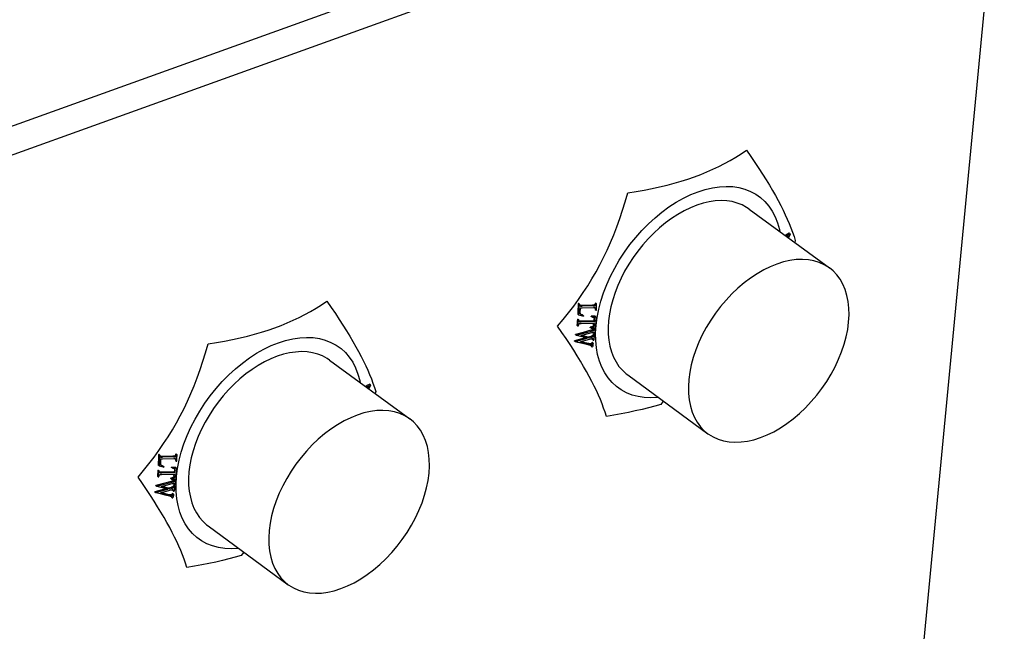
# Model space of a CAD drawing. Extents: x 0 to 420, y 0 to 297.
# Tile 35 of 48: x 368 to 391, y 135 to 150. Entities that reach past the tile are written whole.
import ezdxf

# ---------------------------------------------------------------- set-up
doc = ezdxf.new("R2010")
doc.units = 0
doc.header["$LTSCALE"] = 23.1
doc.layers.get('0').update_dxf_attribs({"linetype": 'CONTINUOUS'})
doc.layers.add('AXES', color=7, linetype='CONTINUOUS')

msp = doc.modelspace()

# ---------------------------------------------------------------- linework, layer by layer
at = {"color": 7, "linetype": 'CONTINUOUS'}
for p, q in [((318.238, 129.5), (390.531, 155.525)), ((318.483, 128.915), (390.776, 154.94)), ((387.807, 123.682), (390.776, 154.94)), ((384.125, 145.857), (384.283, 145.865)), ((383.287, 145.59), (383.457, 145.672)), ((382.623, 145.132), (382.784, 145.264)), ((385.682, 144.704), (385.716, 144.722)), ((385.739, 144.714), (385.698, 144.692)), ((385.757, 144.772), (385.715, 144.749)), ((385.716, 144.722), (385.758, 144.745)), ((385.72, 144.676), (385.739, 144.714)), ((385.779, 144.747), (385.736, 144.664)), ((385.779, 144.756), (385.757, 144.772)), ((385.758, 144.745), (385.779, 144.756)), ((385.779, 144.747), (385.779, 144.756)), ((385.897, 144.602), (385.884, 144.556)), ((380.828, 143.132), (380.839, 143.132)), ((380.849, 143.116), (380.828, 143.132)), ((380.86, 143.116), (380.839, 143.132)), ((380.86, 143.116), (380.849, 143.116)), ((380.872, 143.078), (380.876, 143.074)), ((380.872, 143.077), (380.876, 143.074)), ((380.876, 143.01), (380.875, 143.008)), ((381.165, 143.092), (380.9, 143.086)), ((380.921, 143.07), (380.9, 143.086)), ((381.186, 143.076), (380.921, 143.07)), ((381.165, 143.092), (381.186, 143.076)), ((381.213, 143.1), (381.235, 143.084)), ((381.219, 143.028), (381.241, 143.012)), ((381.223, 143.017), (381.224, 143.011)), ((381.224, 142.992), (381.246, 142.976)), ((381.227, 143.141), (381.238, 143.141)), ((381.248, 143.125), (381.227, 143.141)), ((381.227, 143.131), (381.227, 143.128)), ((381.248, 143.113), (381.227, 143.128)), ((381.26, 143.125), (381.238, 143.141)), ((381.246, 142.976), (381.257, 142.976)), ((381.26, 143.125), (381.248, 143.125)), ((381.257, 142.976), (381.258, 143.001)), ((380.812, 142.762), (380.808, 142.717)), ((380.812, 142.762), (380.823, 142.762)), ((380.812, 142.762), (380.833, 142.746)), ((380.84, 142.864), (380.819, 142.879)), ((380.823, 142.762), (380.844, 142.746)), ((380.83, 142.701), (380.833, 142.746)), ((380.844, 142.746), (380.833, 142.746)), ((380.84, 142.864), (380.933, 142.842)), ((380.844, 142.735), (380.844, 142.746)), ((380.897, 142.871), (380.899, 142.87)), ((380.897, 142.871), (380.899, 142.87)), ((380.899, 142.87), (380.906, 142.865)), ((380.953, 142.846), (380.932, 142.862)), ((380.933, 142.842), (380.951, 142.838)), ((381.131, 142.824), (381.132, 142.833)), ((381.153, 142.808), (381.131, 142.824)), ((381.228, 142.831), (381.132, 142.833)), ((381.132, 142.833), (381.153, 142.817)), ((381.153, 142.817), (381.25, 142.815)), ((381.153, 142.817), (381.153, 142.808)), ((381.192, 142.801), (381.194, 142.798)), ((381.194, 142.798), (381.196, 142.794)), ((381.217, 142.778), (381.196, 142.794)), ((381.196, 142.794), (381.197, 142.789)), ((381.197, 142.789), (381.198, 142.784)), ((381.198, 142.762), (381.22, 142.746)), ((381.228, 142.831), (381.25, 142.815)), ((381.247, 142.621), (381.271, 142.806)), ((380.805, 142.672), (380.801, 142.628)), ((380.801, 142.628), (380.822, 142.612)), ((380.808, 142.717), (380.805, 142.672)), ((380.822, 142.612), (380.826, 142.656)), ((380.822, 142.612), (380.834, 142.612)), ((380.826, 142.656), (380.83, 142.701)), ((380.834, 142.612), (380.835, 142.623)), ((380.854, 142.709), (380.857, 142.707)), ((380.857, 142.707), (380.854, 142.709)), ((381.195, 142.724), (380.88, 142.718)), ((380.901, 142.702), (380.88, 142.718)), ((381.213, 142.663), (380.898, 142.658)), ((380.901, 142.702), (381.217, 142.708)), ((381.121, 142.504), (380.946, 142.455)), ((381.111, 142.576), (381.133, 142.561)), ((381.111, 142.568), (381.111, 142.576)), ((381.132, 142.552), (381.111, 142.568)), ((381.137, 142.508), (381.121, 142.504)), ((381.121, 142.504), (381.142, 142.488)), ((381.133, 142.561), (381.132, 142.552)), ((381.132, 142.552), (381.229, 142.557)), ((381.133, 142.561), (381.14, 142.562)), ((381.147, 142.511), (381.137, 142.508)), ((381.156, 142.513), (381.147, 142.511)), ((381.17, 142.568), (381.149, 142.584)), ((381.168, 142.517), (381.189, 142.502)), ((381.168, 142.495), (381.177, 142.498)), ((381.198, 142.588), (381.176, 142.604)), ((381.186, 142.53), (381.208, 142.514)), ((381.188, 142.635), (381.19, 142.663)), ((381.209, 142.619), (381.188, 142.635)), ((381.194, 142.551), (381.205, 142.552)), ((381.216, 142.536), (381.194, 142.551)), ((381.194, 142.551), (381.194, 142.547)), ((381.195, 142.724), (381.217, 142.708)), ((381.227, 142.536), (381.205, 142.552)), ((381.211, 142.634), (381.209, 142.619)), ((381.213, 142.663), (381.211, 142.634)), ((381.227, 142.536), (381.216, 142.536)), ((381.223, 142.498), (381.218, 142.46)), ((381.227, 142.536), (381.223, 142.498)), ((381.237, 142.44), (381.247, 142.621)), ((374.33, 142.331), (374.489, 142.34)), ((381, 142.329), (380.746, 142.261)), ((380.766, 142.398), (380.767, 142.406)), ((380.787, 142.382), (380.766, 142.398)), ((380.946, 142.455), (380.767, 142.406)), ((380.788, 142.39), (380.767, 142.406)), ((380.767, 142.245), (381.041, 142.319)), ((380.788, 142.39), (380.787, 142.382)), ((380.916, 142.35), (380.787, 142.382)), ((380.788, 142.39), (380.909, 142.423)), ((380.972, 142.398), (380.891, 142.376)), ((380.891, 142.376), (381.081, 142.33)), ((380.909, 142.423), (381.142, 142.488)), ((381.06, 142.345), (380.912, 142.382)), ((381.041, 142.319), (380.916, 142.35)), ((381.138, 142.442), (380.972, 142.398)), ((381.124, 142.363), (381.06, 142.345)), ((381.081, 142.33), (381.06, 142.345)), ((381.081, 142.33), (381.146, 142.347)), ((381.124, 142.363), (381.146, 142.347)), ((381.142, 142.488), (381.158, 142.492)), ((381.152, 142.374), (381.174, 142.358)), ((381.158, 142.492), (381.168, 142.495)), ((381.159, 142.288), (381.16, 142.296)), ((381.18, 142.273), (381.159, 142.288)), ((381.161, 142.3), (381.16, 142.296)), ((381.16, 142.296), (381.182, 142.281)), ((381.163, 142.381), (381.185, 142.365)), ((381.173, 142.392), (381.194, 142.377)), ((381.175, 142.3), (381.177, 142.299)), ((381.176, 142.406), (381.188, 142.406)), ((381.198, 142.39), (381.176, 142.406)), ((381.177, 142.299), (381.176, 142.3)), ((381.179, 142.296), (381.177, 142.299)), ((381.182, 142.281), (381.18, 142.273)), ((381.18, 142.273), (381.192, 142.273)), ((381.182, 142.447), (381.181, 142.443)), ((381.181, 142.443), (381.203, 142.427)), ((381.181, 142.438), (381.181, 142.443)), ((381.202, 142.422), (381.181, 142.438)), ((381.182, 142.281), (381.182, 142.284)), ((381.209, 142.39), (381.188, 142.406)), ((381.198, 142.312), (381.192, 142.273)), ((381.196, 142.447), (381.198, 142.445)), ((381.198, 142.445), (381.196, 142.447)), ((381.2, 142.443), (381.198, 142.445)), ((381.209, 142.39), (381.198, 142.39)), ((381.204, 142.351), (381.198, 142.312)), ((381.201, 142.441), (381.2, 142.443)), ((381.203, 142.427), (381.202, 142.422)), ((381.202, 142.422), (381.213, 142.422)), ((381.209, 142.39), (381.204, 142.351)), ((381.218, 142.46), (381.213, 142.422)), ((373.492, 142.064), (373.663, 142.146)), ((380.744, 142.252), (380.746, 142.261)), ((380.766, 142.236), (380.744, 142.252)), ((380.767, 142.245), (380.746, 142.261)), ((380.767, 142.245), (380.766, 142.236)), ((380.87, 142.231), (381.087, 142.179)), ((380.958, 142.22), (380.891, 142.236)), ((381.032, 142.172), (380.928, 142.197)), ((381.065, 142.195), (380.958, 142.22)), ((381.083, 142.16), (381.032, 142.172)), ((381.065, 142.195), (381.087, 142.179)), ((381.087, 142.179), (381.096, 142.177)), ((381.116, 142.186), (381.137, 142.171)), ((381.129, 142.19), (381.151, 142.174)), ((381.132, 142.135), (381.131, 142.132)), ((381.131, 142.132), (381.153, 142.116)), ((381.139, 142.198), (381.161, 142.182)), ((381.139, 142.143), (381.15, 142.134)), ((381.147, 142.22), (381.159, 142.22)), ((381.169, 142.204), (381.147, 142.22)), ((381.147, 142.22), (381.147, 142.216)), ((381.152, 142.132), (381.15, 142.134)), ((381.153, 142.116), (381.164, 142.116)), ((381.18, 142.204), (381.159, 142.22)), ((381.169, 142.145), (381.164, 142.116)), ((381.18, 142.204), (381.169, 142.204)), ((381.175, 142.175), (381.169, 142.145)), ((381.18, 142.204), (381.175, 142.175)), ((372.828, 141.606), (372.99, 141.738)), ((375.887, 141.178), (375.921, 141.196)), ((375.945, 141.188), (375.904, 141.166)), ((375.963, 141.246), (375.921, 141.223)), ((375.921, 141.196), (375.963, 141.219)), ((375.925, 141.15), (375.945, 141.188)), ((375.984, 141.221), (375.942, 141.138)), ((375.984, 141.23), (375.963, 141.246)), ((375.963, 141.219), (375.984, 141.23)), ((375.984, 141.221), (375.984, 141.23)), ((376.103, 141.076), (376.09, 141.03)), ((382.816, 140.854), (382.758, 140.775)), ((371.033, 139.606), (371.044, 139.606)), ((371.054, 139.59), (371.033, 139.606)), ((371.066, 139.59), (371.044, 139.606)), ((371.066, 139.59), (371.054, 139.59)), ((371.077, 139.552), (371.082, 139.548)), ((371.077, 139.551), (371.082, 139.548)), ((371.37, 139.566), (371.105, 139.56)), ((371.127, 139.544), (371.105, 139.56)), ((371.392, 139.55), (371.127, 139.544)), ((371.37, 139.566), (371.392, 139.55)), ((371.418, 139.574), (371.44, 139.558)), ((371.432, 139.615), (371.444, 139.615)), ((371.454, 139.599), (371.432, 139.615)), ((371.432, 139.605), (371.432, 139.603)), ((371.454, 139.587), (371.432, 139.603)), ((371.465, 139.6), (371.444, 139.615)), ((371.465, 139.6), (371.454, 139.599)), ((371.046, 139.338), (371.024, 139.353)), ((371.046, 139.338), (371.138, 139.316)), ((371.081, 139.484), (371.08, 139.482)), ((371.102, 139.345), (371.104, 139.344)), ((371.102, 139.345), (371.104, 139.344)), ((371.104, 139.344), (371.112, 139.339)), ((371.159, 139.32), (371.137, 139.336)), ((371.138, 139.316), (371.156, 139.312)), ((371.434, 139.305), (371.337, 139.307)), ((371.337, 139.307), (371.359, 139.291)), ((371.337, 139.298), (371.337, 139.307)), ((371.358, 139.282), (371.337, 139.298)), ((371.359, 139.291), (371.358, 139.282)), ((371.359, 139.291), (371.455, 139.289)), ((371.424, 139.502), (371.446, 139.487)), ((371.428, 139.492), (371.429, 139.486)), ((371.43, 139.466), (371.451, 139.45)), ((371.434, 139.305), (371.455, 139.289)), ((371.451, 139.45), (371.462, 139.45)), ((371.453, 139.095), (371.477, 139.28)), ((371.462, 139.45), (371.463, 139.475)), ((371.01, 139.146), (371.006, 139.102)), ((371.006, 139.102), (371.028, 139.086)), ((371.014, 139.191), (371.01, 139.146)), ((371.017, 139.236), (371.014, 139.191)), ((371.017, 139.236), (371.028, 139.236)), ((371.017, 139.236), (371.039, 139.22)), ((371.028, 139.236), (371.05, 139.22)), ((371.028, 139.086), (371.032, 139.13)), ((371.028, 139.086), (371.039, 139.086)), ((371.032, 139.13), (371.035, 139.175)), ((371.035, 139.175), (371.039, 139.22)), ((371.05, 139.22), (371.039, 139.22)), ((371.039, 139.086), (371.04, 139.097)), ((371.049, 139.209), (371.05, 139.22)), ((371.059, 139.183), (371.063, 139.181)), ((371.063, 139.181), (371.059, 139.183)), ((371.401, 139.198), (371.085, 139.192)), ((371.107, 139.176), (371.085, 139.192)), ((371.419, 139.137), (371.103, 139.132)), ((371.107, 139.176), (371.422, 139.182)), ((371.316, 139.042), (371.317, 139.05)), ((371.317, 139.05), (371.338, 139.035)), ((371.376, 139.042), (371.354, 139.058)), ((371.403, 139.062), (371.382, 139.078)), ((371.393, 139.109), (371.396, 139.137)), ((371.415, 139.093), (371.393, 139.109)), ((371.397, 139.275), (371.399, 139.272)), ((371.399, 139.272), (371.401, 139.268)), ((371.423, 139.252), (371.401, 139.268)), ((371.401, 139.268), (371.403, 139.263)), ((371.401, 139.198), (371.422, 139.182)), ((371.403, 139.263), (371.404, 139.258)), ((371.404, 139.236), (371.425, 139.22)), ((371.416, 139.108), (371.415, 139.093)), ((371.419, 139.137), (371.416, 139.108)), ((371.442, 138.914), (371.453, 139.095)), ((370.971, 138.872), (370.972, 138.88)), ((370.993, 138.856), (370.971, 138.872)), ((371.152, 138.929), (370.972, 138.88)), ((370.994, 138.864), (370.972, 138.88)), ((370.994, 138.864), (370.993, 138.856)), ((371.122, 138.824), (370.993, 138.856)), ((370.994, 138.864), (371.114, 138.897)), ((371.178, 138.872), (371.097, 138.85)), ((371.097, 138.85), (371.286, 138.804)), ((371.114, 138.897), (371.348, 138.962)), ((371.265, 138.819), (371.117, 138.856)), ((371.247, 138.793), (371.122, 138.824)), ((371.326, 138.978), (371.152, 138.929)), ((371.343, 138.917), (371.178, 138.872)), ((371.33, 138.837), (371.265, 138.819)), ((371.286, 138.804), (371.265, 138.819)), ((371.286, 138.804), (371.351, 138.821)), ((371.337, 139.026), (371.316, 139.042)), ((371.342, 138.982), (371.326, 138.978)), ((371.326, 138.978), (371.348, 138.962)), ((371.33, 138.837), (371.351, 138.821)), ((371.338, 139.035), (371.337, 139.026)), ((371.337, 139.026), (371.435, 139.031)), ((371.338, 139.035), (371.345, 139.036)), ((371.352, 138.985), (371.342, 138.982)), ((371.348, 138.962), (371.364, 138.966)), ((371.361, 138.987), (371.352, 138.985)), ((371.358, 138.848), (371.379, 138.832)), ((371.364, 138.966), (371.374, 138.969)), ((371.369, 138.855), (371.39, 138.839)), ((371.373, 138.991), (371.394, 138.976)), ((371.374, 138.969), (371.383, 138.972)), ((371.378, 138.866), (371.399, 138.851)), ((371.382, 138.88), (371.393, 138.88)), ((371.403, 138.864), (371.382, 138.88)), ((371.386, 138.912), (371.387, 138.917)), ((371.408, 138.896), (371.386, 138.912)), ((371.387, 138.921), (371.387, 138.917)), ((371.387, 138.917), (371.408, 138.901)), ((371.391, 139.004), (371.413, 138.988)), ((371.415, 138.864), (371.393, 138.88)), ((371.4, 139.026), (371.399, 139.022)), ((371.4, 139.026), (371.411, 139.026)), ((371.421, 139.01), (371.4, 139.026)), ((371.401, 138.921), (371.403, 138.919)), ((371.403, 138.919), (371.401, 138.921)), ((371.405, 138.917), (371.403, 138.919)), ((371.415, 138.864), (371.403, 138.864)), ((371.409, 138.825), (371.403, 138.786)), ((371.407, 138.915), (371.405, 138.917)), ((371.408, 138.901), (371.408, 138.896)), ((371.408, 138.896), (371.419, 138.896)), ((371.415, 138.864), (371.409, 138.825)), ((371.432, 139.01), (371.411, 139.026)), ((371.424, 138.934), (371.419, 138.896)), ((371.432, 139.01), (371.421, 139.01)), ((371.428, 138.972), (371.424, 138.934)), ((371.432, 139.01), (371.428, 138.972)), ((370.95, 138.726), (370.951, 138.735)), ((370.971, 138.71), (370.95, 138.726)), ((371.205, 138.803), (370.951, 138.735)), ((370.973, 138.719), (370.951, 138.735)), ((370.973, 138.719), (370.971, 138.71)), ((371.08, 138.684), (370.971, 138.71)), ((370.973, 138.719), (371.247, 138.793)), ((371.075, 138.705), (371.185, 138.679)), ((371.186, 138.659), (371.08, 138.684)), ((371.164, 138.694), (371.096, 138.71)), ((371.279, 138.667), (371.164, 138.694)), ((371.185, 138.679), (371.301, 138.651)), ((371.289, 138.634), (371.186, 138.659)), ((371.271, 138.669), (371.292, 138.653)), ((371.321, 138.66), (371.343, 138.645)), ((371.335, 138.664), (371.356, 138.648)), ((371.337, 138.609), (371.336, 138.606)), ((371.336, 138.606), (371.358, 138.59)), ((371.344, 138.672), (371.366, 138.656)), ((371.344, 138.617), (371.356, 138.608)), ((371.353, 138.694), (371.352, 138.69)), ((371.353, 138.694), (371.364, 138.694)), ((371.374, 138.678), (371.353, 138.694)), ((371.357, 138.606), (371.356, 138.608)), ((371.358, 138.59), (371.369, 138.59)), ((371.364, 138.762), (371.366, 138.77)), ((371.386, 138.747), (371.364, 138.762)), ((371.385, 138.678), (371.364, 138.694)), ((371.366, 138.774), (371.366, 138.77)), ((371.366, 138.77), (371.387, 138.755)), ((371.375, 138.619), (371.369, 138.59)), ((371.385, 138.678), (371.374, 138.678)), ((371.38, 138.649), (371.375, 138.619)), ((371.38, 138.774), (371.383, 138.773)), ((371.385, 138.678), (371.38, 138.649)), ((371.383, 138.773), (371.382, 138.774)), ((371.385, 138.77), (371.383, 138.773)), ((371.387, 138.755), (371.386, 138.747)), ((371.386, 138.747), (371.397, 138.747)), ((371.387, 138.755), (371.388, 138.758)), ((371.403, 138.786), (371.397, 138.747)), ((373.021, 137.328), (372.963, 137.249))]:
    msp.add_line(p, q, dxfattribs=at)
for points in [[(384.376, 146.472), (384.506, 146.548), (384.633, 146.628), (384.758, 146.711)], [(384.758, 146.711), (384.859, 146.564), (384.955, 146.42), (385.047, 146.281), (385.133, 146.147), (385.215, 146.016), (385.292, 145.89), (385.365, 145.767), (385.433, 145.648), (385.497, 145.533), (385.557, 145.42), (385.612, 145.31), (385.663, 145.203), (385.711, 145.099), (385.755, 144.996), (385.795, 144.895), (385.832, 144.796), (385.867, 144.698), (385.897, 144.602)], [(381.985, 145.712), (382.18, 145.745), (382.37, 145.779), (382.553, 145.815), (382.731, 145.854), (382.903, 145.895), (383.07, 145.939), (383.232, 145.986), (383.388, 146.035), (383.541, 146.088), (383.689, 146.143), (383.833, 146.202), (383.973, 146.264), (384.11, 146.33), (384.244, 146.399), (384.376, 146.472)], [(383.457, 145.672), (383.627, 145.74), (383.796, 145.794), (383.962, 145.833), (384.125, 145.857)], [(384.283, 145.865), (384.436, 145.859), (384.583, 145.837), (384.722, 145.8), (384.853, 145.749), (384.975, 145.683), (385.088, 145.603), (385.19, 145.509), (385.281, 145.402), (385.361, 145.283), (385.428, 145.152), (385.483, 145.01), (385.525, 144.858), (385.533, 144.813)], [(380.35, 142.605), (380.48, 142.759), (380.604, 142.914), (380.724, 143.07), (380.838, 143.226), (380.947, 143.384), (381.052, 143.543), (381.151, 143.704), (381.246, 143.868), (381.337, 144.035), (381.423, 144.205), (381.505, 144.378), (381.584, 144.555), (381.658, 144.736), (381.73, 144.921), (381.798, 145.112), (381.863, 145.307), (381.925, 145.507), (381.985, 145.712)], [(382.784, 145.264), (382.949, 145.385), (383.117, 145.494), (383.287, 145.59)], [(381.271, 142.806), (381.308, 142.995), (381.358, 143.187), (381.421, 143.381), (381.496, 143.575), (381.583, 143.768), (381.681, 143.958), (381.789, 144.145), (381.908, 144.327), (382.036, 144.504), (382.172, 144.674), (382.316, 144.836), (382.467, 144.989), (382.623, 145.132)], [(385.715, 144.749), (385.674, 144.727), (385.66, 144.72)], [(374.581, 142.946), (374.711, 143.022), (374.838, 143.102), (374.964, 143.185)], [(374.964, 143.185), (375.065, 143.038), (375.161, 142.894), (375.252, 142.755), (375.339, 142.621), (375.421, 142.49), (375.498, 142.364), (375.57, 142.241), (375.639, 142.122), (375.702, 142.007), (375.762, 141.894), (375.817, 141.784), (375.869, 141.677), (375.916, 141.573), (375.96, 141.47), (376.001, 141.369), (376.038, 141.27), (376.072, 141.172), (376.103, 141.076)], [(380.828, 143.132), (380.827, 143.089), (380.826, 143.047), (380.824, 143.005), (380.823, 142.963), (380.821, 142.921), (380.819, 142.879)], [(380.849, 143.116), (380.848, 143.073), (380.847, 143.03), (380.846, 142.988), (380.844, 142.946), (380.842, 142.905), (380.84, 142.864)], [(380.86, 143.116), (380.86, 143.114), (380.86, 143.112)], [(380.86, 143.112), (380.86, 143.108), (380.86, 143.106), (380.86, 143.097)], [(380.86, 143.097), (380.862, 143.092), (380.864, 143.086), (380.867, 143.082), (380.872, 143.077)], [(380.9, 143.086), (380.894, 143.086), (380.889, 143.086), (380.884, 143.086), (380.879, 143.086), (380.875, 143.086), (380.87, 143.087), (380.866, 143.087), (380.863, 143.088)], [(380.871, 142.964), (380.871, 142.957), (380.87, 142.953), (380.87, 142.949)], [(380.875, 143.008), (380.874, 143.005), (380.874, 143.002), (380.873, 143), (380.873, 142.997), (380.873, 142.994), (380.872, 142.99), (380.872, 142.987), (380.872, 142.984), (380.872, 142.98), (380.872, 142.976), (380.871, 142.972)], [(380.871, 142.972), (380.871, 142.968), (380.871, 142.964)], [(380.876, 143.074), (380.88, 143.073), (380.884, 143.072)], [(380.885, 143.019), (380.883, 143.018), (380.881, 143.017), (380.879, 143.015), (380.878, 143.014), (380.877, 143.012), (380.876, 143.01)], [(380.884, 143.072), (380.888, 143.071), (380.892, 143.071), (380.896, 143.071), (380.901, 143.07), (380.906, 143.07), (380.911, 143.07), (380.916, 143.07), (380.921, 143.07)], [(380.92, 143.024), (380.914, 143.024), (380.907, 143.023), (380.901, 143.023), (380.896, 143.022), (380.89, 143.021), (380.885, 143.019)], [(381.225, 143.026), (381.22, 143.028), (381.215, 143.028), (381.21, 143.029), (381.204, 143.029), (381.198, 143.029), (381.192, 143.029), (381.185, 143.029), (380.92, 143.024)], [(381.213, 143.1), (381.209, 143.098), (381.206, 143.097), (381.201, 143.095), (381.197, 143.095), (381.192, 143.094), (381.187, 143.093), (381.182, 143.093), (381.176, 143.092), (381.171, 143.092), (381.165, 143.092)], [(381.186, 143.076), (381.192, 143.076), (381.198, 143.077), (381.203, 143.077), (381.209, 143.077), (381.214, 143.078), (381.218, 143.079), (381.223, 143.08), (381.227, 143.081), (381.231, 143.082), (381.235, 143.084)], [(381.227, 143.128), (381.226, 143.123), (381.225, 143.117), (381.223, 143.112), (381.22, 143.107), (381.217, 143.103), (381.213, 143.1)], [(381.219, 143.028), (381.221, 143.023), (381.223, 143.017)], [(381.224, 143.011), (381.224, 143.005), (381.224, 142.999), (381.224, 142.992)], [(381.231, 143.023), (381.231, 143.023), (381.228, 143.025), (381.225, 143.026)], [(381.227, 143.141), (381.227, 143.139), (381.227, 143.137)], [(381.227, 143.137), (381.227, 143.133), (381.227, 143.131)], [(381.241, 143.012), (381.238, 143.016), (381.236, 143.019), (381.234, 143.021), (381.231, 143.023)], [(381.235, 143.084), (381.239, 143.088), (381.242, 143.092), (381.245, 143.096), (381.247, 143.101), (381.248, 143.107), (381.248, 143.113)], [(381.245, 142.996), (381.244, 143.002), (381.243, 143.007), (381.241, 143.012)], [(381.246, 142.976), (381.246, 142.983), (381.246, 142.99), (381.245, 142.996)], [(381.249, 143.121), (381.249, 143.123), (381.248, 143.125)], [(381.248, 143.113), (381.248, 143.115), (381.248, 143.117), (381.249, 143.121)], [(381.258, 143.001), (381.258, 143.025), (381.259, 143.05), (381.259, 143.075), (381.259, 143.1), (381.26, 143.125)], [(372.19, 142.187), (372.385, 142.219), (372.575, 142.253), (372.759, 142.289), (372.937, 142.328), (373.109, 142.369), (373.275, 142.413), (373.437, 142.46), (373.594, 142.509), (373.746, 142.562), (373.894, 142.617), (374.038, 142.676), (374.179, 142.738), (374.316, 142.804), (374.45, 142.873), (374.581, 142.946)], [(380.844, 142.735), (380.844, 142.728), (380.845, 142.723), (380.847, 142.717), (380.849, 142.713), (380.853, 142.709), (380.854, 142.709)], [(380.87, 142.949), (380.87, 142.939), (380.87, 142.93), (380.871, 142.921), (380.871, 142.912), (380.873, 142.904), (380.875, 142.896)], [(380.875, 142.896), (380.878, 142.892), (380.881, 142.887), (380.884, 142.882), (380.888, 142.878), (380.893, 142.874), (380.897, 142.871)], [(380.902, 142.872), (380.893, 142.876), (380.887, 142.88)], [(380.932, 142.862), (380.922, 142.865), (380.912, 142.869), (380.902, 142.872)], [(380.906, 142.865), (380.915, 142.861), (380.924, 142.857)], [(380.924, 142.857), (380.933, 142.853), (380.943, 142.849), (380.953, 142.846)], [(380.953, 142.843), (380.952, 142.841), (380.951, 142.839), (380.951, 142.838)], [(380.953, 142.846), (380.953, 142.845), (380.953, 142.843)], [(381.197, 142.799), (381.191, 142.801), (381.184, 142.804), (381.177, 142.805), (381.169, 142.807), (381.161, 142.808), (381.153, 142.808)], [(381.197, 142.749), (381.196, 142.737), (381.196, 142.73), (381.195, 142.724)], [(381.204, 142.794), (381.202, 142.796), (381.197, 142.799)], [(381.198, 142.762), (381.198, 142.755), (381.197, 142.749)], [(381.198, 142.784), (381.199, 142.779), (381.199, 142.773), (381.199, 142.768), (381.198, 142.762)], [(381.217, 142.778), (381.216, 142.782), (381.213, 142.786), (381.21, 142.789), (381.206, 142.793), (381.204, 142.794)], [(381.22, 142.746), (381.22, 142.752), (381.22, 142.757), (381.22, 142.763), (381.22, 142.768), (381.219, 142.773), (381.217, 142.778)], [(381.217, 142.708), (381.217, 142.714), (381.218, 142.721), (381.219, 142.733)], [(381.219, 142.733), (381.219, 142.74), (381.22, 142.746)], [(381.25, 142.815), (381.247, 142.771), (381.244, 142.728), (381.241, 142.685), (381.237, 142.642), (381.233, 142.6), (381.229, 142.557)], [(381.489, 140.495), (381.458, 140.591), (381.424, 140.689), (381.387, 140.788), (381.347, 140.889), (381.303, 140.992), (381.255, 141.096), (381.204, 141.203), (381.149, 141.313), (381.089, 141.426), (381.025, 141.542), (380.957, 141.661), (380.884, 141.783), (380.807, 141.909), (380.726, 142.04), (380.639, 142.174), (380.547, 142.313), (380.451, 142.457), (380.35, 142.605)], [(380.85, 142.65), (380.846, 142.647), (380.842, 142.644), (380.839, 142.639), (380.837, 142.634), (380.835, 142.629), (380.835, 142.623)], [(380.88, 142.718), (380.875, 142.718), (380.87, 142.718), (380.865, 142.718), (380.86, 142.718), (380.855, 142.718), (380.851, 142.719), (380.847, 142.719), (380.846, 142.72)], [(380.898, 142.658), (380.892, 142.657), (380.886, 142.657), (380.881, 142.657), (380.876, 142.656), (380.871, 142.656), (380.866, 142.655), (380.861, 142.655), (380.857, 142.654), (380.853, 142.652), (380.85, 142.65)], [(380.857, 142.707), (380.861, 142.705), (380.864, 142.704)], [(380.864, 142.704), (380.868, 142.704), (380.872, 142.703), (380.877, 142.703), (380.881, 142.702), (380.886, 142.702), (380.891, 142.702), (380.896, 142.702), (380.901, 142.702)], [(381.149, 142.584), (381.143, 142.582), (381.137, 142.581), (381.131, 142.579), (381.125, 142.578), (381.118, 142.577), (381.111, 142.576)], [(381.14, 142.562), (381.146, 142.563), (381.152, 142.564), (381.159, 142.565)], [(381.176, 142.604), (381.173, 142.6), (381.169, 142.596), (381.165, 142.593), (381.16, 142.59), (381.154, 142.587), (381.149, 142.584)], [(381.168, 142.517), (381.164, 142.516), (381.16, 142.515), (381.156, 142.513)], [(381.159, 142.565), (381.164, 142.567), (381.17, 142.568)], [(381.186, 142.53), (381.184, 142.528), (381.181, 142.525), (381.178, 142.523), (381.175, 142.521), (381.171, 142.519), (381.168, 142.517)], [(381.17, 142.568), (381.176, 142.571), (381.181, 142.574), (381.186, 142.577), (381.191, 142.58), (381.195, 142.584), (381.198, 142.588)], [(381.185, 142.62), (381.184, 142.617), (381.183, 142.614), (381.181, 142.611), (381.18, 142.609), (381.178, 142.606), (381.176, 142.604)], [(381.177, 142.498), (381.181, 142.499), (381.185, 142.5), (381.189, 142.502)], [(381.188, 142.635), (381.188, 142.632), (381.187, 142.63), (381.187, 142.627), (381.186, 142.625), (381.186, 142.622), (381.185, 142.62)], [(381.194, 142.547), (381.193, 142.544), (381.192, 142.54), (381.19, 142.536), (381.188, 142.533), (381.186, 142.53)], [(381.189, 142.502), (381.193, 142.503), (381.196, 142.505), (381.2, 142.507), (381.203, 142.509), (381.205, 142.512), (381.208, 142.514)], [(381.198, 142.588), (381.201, 142.592), (381.204, 142.597), (381.206, 142.602), (381.207, 142.607), (381.209, 142.613), (381.209, 142.619)], [(381.208, 142.514), (381.21, 142.517), (381.212, 142.521), (381.213, 142.524), (381.214, 142.528), (381.215, 142.532), (381.216, 142.536)], [(373.663, 142.146), (373.833, 142.214), (374.001, 142.268), (374.167, 142.307), (374.33, 142.331)], [(374.489, 142.34), (374.641, 142.333), (374.788, 142.311), (374.927, 142.275), (375.059, 142.223), (375.181, 142.157), (375.293, 142.077), (375.395, 141.983), (375.486, 141.876), (375.566, 141.757), (375.633, 141.626), (375.688, 141.484), (375.731, 141.332), (375.739, 141.287)], [(381.158, 142.304), (381.15, 142.303), (381.141, 142.302), (381.131, 142.3), (381.122, 142.298), (381.112, 142.295), (380.87, 142.231)], [(381.152, 142.374), (381.148, 142.371), (381.143, 142.369), (381.138, 142.367), (381.133, 142.366), (381.129, 142.364), (381.124, 142.363)], [(381.17, 142.45), (381.164, 142.449), (381.158, 142.448), (381.152, 142.446), (381.145, 142.444), (381.138, 142.442)], [(381.146, 142.347), (381.15, 142.348), (381.155, 142.35), (381.16, 142.352), (381.164, 142.354), (381.169, 142.356), (381.174, 142.358)], [(381.163, 142.381), (381.162, 142.38), (381.16, 142.378), (381.158, 142.377), (381.156, 142.376), (381.154, 142.375), (381.152, 142.374)], [(381.172, 142.302), (381.169, 142.303), (381.166, 142.303), (381.162, 142.304), (381.158, 142.304)], [(381.173, 142.392), (381.171, 142.39), (381.17, 142.388), (381.168, 142.386), (381.167, 142.384), (381.165, 142.383), (381.163, 142.381)], [(381.181, 142.451), (381.176, 142.451), (381.17, 142.45)], [(381.176, 142.3), (381.175, 142.3), (381.172, 142.302)], [(381.175, 142.399), (381.174, 142.397), (381.174, 142.394), (381.173, 142.392)], [(381.174, 142.358), (381.176, 142.359), (381.178, 142.36), (381.18, 142.361), (381.181, 142.362), (381.183, 142.364), (381.185, 142.365)], [(381.176, 142.406), (381.176, 142.403), (381.176, 142.401), (381.175, 142.399)], [(381.182, 142.284), (381.182, 142.288), (381.182, 142.291), (381.181, 142.294), (381.179, 142.296)], [(381.187, 142.451), (381.184, 142.451), (381.181, 142.451)], [(381.181, 142.451), (381.182, 142.45), (381.182, 142.447)], [(381.185, 142.365), (381.186, 142.367), (381.188, 142.369), (381.19, 142.371), (381.191, 142.373), (381.193, 142.375), (381.194, 142.377)], [(381.196, 142.447), (381.196, 142.447), (381.193, 142.449), (381.19, 142.45), (381.187, 142.451)], [(381.194, 142.377), (381.195, 142.379), (381.196, 142.381), (381.197, 142.383), (381.197, 142.385), (381.198, 142.388), (381.198, 142.39)], [(381.203, 142.434), (381.202, 142.438), (381.201, 142.441)], [(381.203, 142.427), (381.203, 142.431), (381.203, 142.434)], [(381.284, 141.937), (381.255, 142.097), (381.239, 142.266), (381.237, 142.44)], [(370.556, 139.079), (370.685, 139.233), (370.81, 139.388), (370.929, 139.544), (371.044, 139.7), (371.153, 139.858), (371.257, 140.017), (371.357, 140.178), (371.452, 140.342), (371.542, 140.509), (371.629, 140.679), (371.711, 140.852), (371.789, 141.029), (371.864, 141.21), (371.935, 141.395), (372.003, 141.586), (372.068, 141.781), (372.131, 141.981), (372.19, 142.187)], [(372.99, 141.738), (373.155, 141.859), (373.323, 141.968), (373.492, 142.064)], [(380.928, 142.197), (380.821, 142.223), (380.766, 142.236)], [(381.116, 142.186), (381.108, 142.187), (381.099, 142.188), (381.091, 142.189), (381.083, 142.191), (381.074, 142.193), (381.065, 142.195)], [(381.131, 142.148), (381.124, 142.15), (381.116, 142.152), (381.108, 142.154), (381.1, 142.156), (381.092, 142.158), (381.083, 142.16)], [(381.096, 142.177), (381.104, 142.175), (381.113, 142.173)], [(381.113, 142.173), (381.121, 142.172), (381.129, 142.171), (381.137, 142.171)], [(381.129, 142.19), (381.127, 142.189), (381.125, 142.188), (381.122, 142.187), (381.12, 142.187), (381.118, 142.187), (381.116, 142.186)], [(381.139, 142.198), (381.138, 142.197), (381.137, 142.195), (381.135, 142.194), (381.133, 142.192), (381.131, 142.191), (381.129, 142.19)], [(381.13, 142.148), (381.13, 142.148), (381.131, 142.145), (381.132, 142.142), (381.132, 142.139), (381.132, 142.135)], [(381.139, 142.144), (381.135, 142.146), (381.131, 142.148)], [(381.137, 142.171), (381.139, 142.171), (381.142, 142.171), (381.144, 142.172), (381.146, 142.172), (381.148, 142.173), (381.151, 142.174)], [(381.147, 142.216), (381.145, 142.212), (381.144, 142.208), (381.143, 142.205), (381.141, 142.201), (381.139, 142.198)], [(381.144, 142.141), (381.143, 142.142), (381.139, 142.144)], [(381.15, 142.134), (381.148, 142.137), (381.146, 142.139), (381.144, 142.141)], [(381.151, 142.174), (381.153, 142.175), (381.155, 142.177), (381.157, 142.178), (381.158, 142.179), (381.159, 142.181), (381.161, 142.182)], [(381.153, 142.116), (381.153, 142.119), (381.153, 142.123), (381.153, 142.126), (381.153, 142.129), (381.152, 142.132)], [(381.161, 142.182), (381.163, 142.185), (381.164, 142.189), (381.166, 142.192), (381.167, 142.196), (381.168, 142.2), (381.169, 142.204)], [(382.698, 140.94), (382.684, 140.938), (382.526, 140.929), (382.373, 140.936), (382.226, 140.958), (382.087, 140.994), (381.956, 141.046), (381.834, 141.112), (381.721, 141.192), (381.619, 141.286), (381.528, 141.393), (381.448, 141.512), (381.381, 141.643), (381.326, 141.785), (381.284, 141.937)], [(371.477, 139.28), (371.514, 139.469), (371.564, 139.661), (371.627, 139.855), (371.702, 140.049), (371.788, 140.242), (371.886, 140.432), (371.995, 140.619), (372.113, 140.801), (372.241, 140.978), (372.378, 141.148), (372.521, 141.31), (372.672, 141.463), (372.828, 141.606)], [(375.921, 141.223), (375.879, 141.201), (375.866, 141.194)], [(382.758, 140.775), (382.616, 140.734), (382.47, 140.694), (382.319, 140.656), (382.162, 140.621), (382.001, 140.587), (381.836, 140.554), (381.665, 140.524), (381.489, 140.495)], [(371.033, 139.606), (371.032, 139.563), (371.031, 139.521), (371.03, 139.479), (371.028, 139.437), (371.026, 139.395), (371.024, 139.353)], [(371.054, 139.59), (371.054, 139.547), (371.053, 139.504), (371.051, 139.462), (371.05, 139.42), (371.048, 139.379), (371.046, 139.338)], [(371.066, 139.586), (371.065, 139.582), (371.065, 139.58), (371.066, 139.571)], [(371.066, 139.59), (371.066, 139.588), (371.066, 139.586)], [(371.066, 139.571), (371.067, 139.566), (371.069, 139.56), (371.073, 139.556), (371.077, 139.551)], [(371.105, 139.56), (371.1, 139.56), (371.095, 139.56), (371.09, 139.56), (371.085, 139.56), (371.08, 139.56), (371.076, 139.561), (371.071, 139.561), (371.069, 139.562)], [(371.082, 139.548), (371.085, 139.547), (371.089, 139.546)], [(371.089, 139.546), (371.093, 139.546), (371.097, 139.545), (371.102, 139.545), (371.106, 139.544), (371.111, 139.544), (371.116, 139.544), (371.121, 139.544), (371.127, 139.544)], [(371.418, 139.574), (371.415, 139.572), (371.411, 139.571), (371.407, 139.569), (371.402, 139.569), (371.397, 139.568), (371.392, 139.567), (371.387, 139.567), (371.382, 139.566), (371.376, 139.566), (371.37, 139.566)], [(371.392, 139.55), (371.398, 139.55), (371.403, 139.551), (371.409, 139.551), (371.414, 139.551), (371.419, 139.552), (371.424, 139.553), (371.428, 139.554), (371.432, 139.555), (371.436, 139.556), (371.44, 139.558)], [(371.432, 139.603), (371.432, 139.597), (371.431, 139.591), (371.429, 139.586), (371.426, 139.581), (371.422, 139.577), (371.418, 139.574)], [(371.432, 139.615), (371.432, 139.613), (371.432, 139.611)], [(371.432, 139.611), (371.432, 139.607), (371.432, 139.605)], [(371.44, 139.558), (371.444, 139.562), (371.447, 139.566), (371.45, 139.57), (371.452, 139.575), (371.453, 139.581), (371.454, 139.587)], [(371.454, 139.595), (371.454, 139.597), (371.454, 139.599)], [(371.454, 139.587), (371.454, 139.589), (371.454, 139.591), (371.454, 139.595)], [(371.463, 139.475), (371.464, 139.499), (371.464, 139.524), (371.464, 139.549), (371.465, 139.574), (371.465, 139.6)], [(371.077, 139.438), (371.076, 139.431), (371.076, 139.427), (371.076, 139.423)], [(371.076, 139.423), (371.076, 139.413), (371.076, 139.404), (371.076, 139.395), (371.077, 139.386), (371.078, 139.378), (371.081, 139.371)], [(371.08, 139.482), (371.079, 139.479), (371.079, 139.476), (371.079, 139.474), (371.078, 139.471), (371.078, 139.468), (371.078, 139.465), (371.078, 139.461), (371.077, 139.458), (371.077, 139.454), (371.077, 139.45), (371.077, 139.447)], [(371.077, 139.447), (371.077, 139.442), (371.077, 139.438)], [(371.091, 139.493), (371.089, 139.492), (371.087, 139.491), (371.085, 139.489), (371.083, 139.488), (371.082, 139.486), (371.081, 139.484)], [(371.081, 139.371), (371.083, 139.366), (371.086, 139.361), (371.09, 139.356), (371.094, 139.352), (371.099, 139.348), (371.102, 139.345)], [(371.125, 139.498), (371.119, 139.498), (371.113, 139.497), (371.107, 139.497), (371.101, 139.496), (371.096, 139.495), (371.091, 139.493)], [(371.108, 139.346), (371.099, 139.35), (371.092, 139.354)], [(371.137, 139.336), (371.127, 139.339), (371.117, 139.343), (371.108, 139.346)], [(371.112, 139.339), (371.12, 139.335), (371.129, 139.331)], [(371.43, 139.501), (371.426, 139.502), (371.421, 139.502), (371.415, 139.503), (371.409, 139.503), (371.404, 139.503), (371.397, 139.503), (371.391, 139.503), (371.125, 139.498)], [(371.129, 139.331), (371.139, 139.327), (371.148, 139.323), (371.159, 139.32)], [(371.158, 139.317), (371.157, 139.315), (371.157, 139.313), (371.156, 139.312)], [(371.159, 139.32), (371.158, 139.319), (371.158, 139.317)], [(371.402, 139.273), (371.396, 139.275), (371.389, 139.278), (371.382, 139.279), (371.375, 139.281), (371.367, 139.282), (371.358, 139.282)], [(371.424, 139.502), (371.427, 139.497), (371.428, 139.492)], [(371.429, 139.486), (371.429, 139.479), (371.43, 139.473), (371.43, 139.466)], [(371.437, 139.497), (371.436, 139.497), (371.433, 139.499), (371.43, 139.501)], [(371.455, 139.289), (371.453, 139.246), (371.45, 139.202), (371.446, 139.159), (371.443, 139.116), (371.439, 139.074), (371.435, 139.031)], [(371.446, 139.487), (371.444, 139.49), (371.442, 139.493), (371.439, 139.495), (371.437, 139.497)], [(371.451, 139.47), (371.45, 139.476), (371.448, 139.481), (371.446, 139.487)], [(371.451, 139.45), (371.451, 139.457), (371.451, 139.464), (371.451, 139.47)], [(371.695, 136.969), (371.664, 137.066), (371.63, 137.163), (371.593, 137.263), (371.552, 137.363), (371.508, 137.466), (371.461, 137.57), (371.409, 137.677), (371.354, 137.787), (371.294, 137.9), (371.231, 138.016), (371.163, 138.135), (371.09, 138.257), (371.013, 138.383), (370.931, 138.514), (370.844, 138.648), (370.753, 138.787), (370.657, 138.931), (370.556, 139.079)], [(371.055, 139.124), (371.051, 139.121), (371.048, 139.118), (371.045, 139.113), (371.042, 139.108), (371.041, 139.103), (371.04, 139.097)], [(371.049, 139.209), (371.049, 139.202), (371.05, 139.197), (371.052, 139.191), (371.055, 139.187), (371.058, 139.183), (371.059, 139.183)], [(371.085, 139.192), (371.08, 139.192), (371.075, 139.192), (371.07, 139.192), (371.065, 139.192), (371.061, 139.193), (371.056, 139.193), (371.052, 139.193), (371.051, 139.194)], [(371.103, 139.132), (371.097, 139.131), (371.092, 139.131), (371.086, 139.131), (371.081, 139.13), (371.076, 139.13), (371.071, 139.129), (371.067, 139.129), (371.063, 139.128), (371.059, 139.126), (371.055, 139.124)], [(371.063, 139.181), (371.066, 139.179), (371.07, 139.178)], [(371.07, 139.178), (371.074, 139.178), (371.078, 139.177), (371.082, 139.177), (371.087, 139.176), (371.092, 139.176), (371.096, 139.176), (371.102, 139.176), (371.107, 139.176)], [(371.354, 139.058), (371.348, 139.056), (371.342, 139.055), (371.336, 139.053), (371.33, 139.052), (371.323, 139.051), (371.317, 139.05)], [(371.382, 139.078), (371.379, 139.074), (371.375, 139.07), (371.37, 139.067), (371.365, 139.064), (371.36, 139.061), (371.354, 139.058)], [(371.376, 139.042), (371.381, 139.045), (371.387, 139.048), (371.392, 139.051), (371.396, 139.054), (371.4, 139.058), (371.403, 139.062)], [(371.39, 139.094), (371.389, 139.091), (371.388, 139.088), (371.387, 139.085), (371.385, 139.083), (371.384, 139.08), (371.382, 139.078)], [(371.393, 139.109), (371.393, 139.106), (371.393, 139.104), (371.392, 139.101), (371.392, 139.099), (371.391, 139.096), (371.39, 139.094)], [(371.403, 139.223), (371.402, 139.211), (371.401, 139.204), (371.401, 139.198)], [(371.41, 139.268), (371.407, 139.27), (371.402, 139.273)], [(371.404, 139.236), (371.403, 139.23), (371.403, 139.223)], [(371.403, 139.062), (371.406, 139.066), (371.409, 139.071), (371.411, 139.076), (371.413, 139.082), (371.414, 139.087), (371.415, 139.093)], [(371.404, 139.258), (371.404, 139.253), (371.404, 139.247), (371.404, 139.242), (371.404, 139.236)], [(371.423, 139.252), (371.421, 139.256), (371.418, 139.26), (371.415, 139.263), (371.411, 139.267), (371.41, 139.268)], [(371.422, 139.182), (371.423, 139.188), (371.423, 139.195), (371.424, 139.207)], [(371.425, 139.22), (371.425, 139.226), (371.426, 139.231), (371.425, 139.237), (371.425, 139.242), (371.424, 139.247), (371.423, 139.252)], [(371.424, 139.207), (371.425, 139.214), (371.425, 139.22)], [(371.358, 138.848), (371.353, 138.845), (371.348, 138.843), (371.344, 138.841), (371.339, 138.84), (371.334, 138.838), (371.33, 138.837)], [(371.375, 138.924), (371.369, 138.923), (371.363, 138.922), (371.357, 138.92), (371.35, 138.918), (371.343, 138.917)], [(371.345, 139.036), (371.351, 139.037), (371.358, 139.038), (371.364, 139.039)], [(371.351, 138.821), (371.356, 138.822), (371.36, 138.824), (371.365, 138.826), (371.37, 138.828), (371.375, 138.83), (371.379, 138.832)], [(371.369, 138.855), (371.367, 138.854), (371.365, 138.852), (371.363, 138.851), (371.362, 138.85), (371.36, 138.849), (371.358, 138.848)], [(371.373, 138.991), (371.369, 138.99), (371.365, 138.989), (371.361, 138.987)], [(371.364, 139.039), (371.37, 139.041), (371.376, 139.042)], [(371.378, 138.866), (371.377, 138.864), (371.375, 138.862), (371.374, 138.86), (371.372, 138.859), (371.37, 138.857), (371.369, 138.855)], [(371.391, 139.004), (371.389, 139.002), (371.387, 138.999), (371.384, 138.997), (371.38, 138.995), (371.377, 138.993), (371.373, 138.991)], [(371.386, 138.925), (371.381, 138.925), (371.375, 138.924)], [(371.38, 138.873), (371.38, 138.871), (371.379, 138.868), (371.378, 138.866)], [(371.379, 138.832), (371.381, 138.833), (371.383, 138.834), (371.385, 138.835), (371.387, 138.837), (371.388, 138.838), (371.39, 138.839)], [(371.382, 138.88), (371.381, 138.877), (371.381, 138.875), (371.38, 138.873)], [(371.383, 138.972), (371.387, 138.973), (371.391, 138.974), (371.394, 138.976)], [(371.393, 138.925), (371.39, 138.925), (371.386, 138.925)], [(371.387, 138.925), (371.387, 138.924), (371.387, 138.921)], [(371.39, 138.839), (371.392, 138.841), (371.394, 138.843), (371.395, 138.845), (371.397, 138.847), (371.398, 138.849), (371.399, 138.851)], [(371.399, 139.022), (371.398, 139.018), (371.397, 139.014), (371.395, 139.01), (371.394, 139.007), (371.391, 139.004)], [(371.401, 138.921), (371.401, 138.921), (371.399, 138.923), (371.396, 138.924), (371.393, 138.925)], [(371.394, 138.976), (371.398, 138.977), (371.402, 138.979), (371.405, 138.981), (371.408, 138.984), (371.411, 138.986), (371.413, 138.988)], [(371.399, 138.851), (371.4, 138.853), (371.401, 138.855), (371.402, 138.857), (371.402, 138.859), (371.403, 138.862), (371.403, 138.864)], [(371.408, 138.908), (371.408, 138.912), (371.407, 138.915)], [(371.408, 138.901), (371.409, 138.905), (371.408, 138.908)], [(371.413, 138.988), (371.415, 138.991), (371.417, 138.995), (371.418, 138.998), (371.42, 139.002), (371.421, 139.006), (371.421, 139.01)], [(371.489, 138.411), (371.46, 138.571), (371.444, 138.74), (371.442, 138.914)], [(371.364, 138.778), (371.355, 138.777), (371.346, 138.776), (371.337, 138.774), (371.327, 138.772), (371.318, 138.769), (371.075, 138.705)], [(371.321, 138.66), (371.313, 138.661), (371.305, 138.662), (371.297, 138.663), (371.288, 138.665), (371.279, 138.667)], [(371.337, 138.622), (371.33, 138.624), (371.322, 138.626), (371.314, 138.628), (371.306, 138.63), (371.297, 138.632), (371.289, 138.634)], [(371.301, 138.651), (371.31, 138.649), (371.318, 138.647)], [(371.318, 138.647), (371.326, 138.646), (371.335, 138.645), (371.343, 138.645)], [(371.335, 138.664), (371.332, 138.663), (371.33, 138.662), (371.328, 138.661), (371.326, 138.661), (371.323, 138.661), (371.321, 138.66)], [(371.344, 138.672), (371.343, 138.671), (371.342, 138.669), (371.34, 138.668), (371.339, 138.666), (371.337, 138.665), (371.335, 138.664)], [(371.335, 138.622), (371.335, 138.622), (371.336, 138.619), (371.337, 138.616), (371.337, 138.613), (371.337, 138.609)], [(371.345, 138.618), (371.341, 138.62), (371.337, 138.622)], [(371.343, 138.645), (371.345, 138.645), (371.347, 138.645), (371.349, 138.646), (371.352, 138.646), (371.354, 138.647), (371.356, 138.648)], [(371.352, 138.69), (371.351, 138.686), (371.35, 138.682), (371.348, 138.679), (371.346, 138.675), (371.344, 138.672)], [(371.35, 138.615), (371.348, 138.616), (371.345, 138.618)], [(371.356, 138.608), (371.354, 138.611), (371.351, 138.613), (371.35, 138.615)], [(371.356, 138.648), (371.358, 138.649), (371.36, 138.651), (371.362, 138.652), (371.363, 138.653), (371.365, 138.655), (371.366, 138.656)], [(371.358, 138.59), (371.358, 138.593), (371.359, 138.597), (371.358, 138.6), (371.358, 138.603), (371.357, 138.606)], [(371.378, 138.776), (371.375, 138.777), (371.371, 138.777), (371.368, 138.778), (371.364, 138.778)], [(371.366, 138.656), (371.368, 138.66), (371.37, 138.663), (371.371, 138.666), (371.372, 138.67), (371.373, 138.674), (371.374, 138.678)], [(371.382, 138.774), (371.38, 138.774), (371.378, 138.776)], [(371.388, 138.758), (371.388, 138.762), (371.387, 138.765), (371.386, 138.768), (371.385, 138.77)], [(372.903, 137.414), (372.89, 137.412), (372.731, 137.404), (372.578, 137.41), (372.432, 137.432), (372.292, 137.469), (372.161, 137.52), (372.039, 137.586), (371.927, 137.666), (371.824, 137.76), (371.733, 137.867), (371.654, 137.986), (371.586, 138.117), (371.531, 138.259), (371.489, 138.411)], [(372.963, 137.249), (372.822, 137.208), (372.675, 137.168), (372.524, 137.13), (372.368, 137.095), (372.207, 137.061), (372.041, 137.028), (371.87, 136.998), (371.695, 136.969)]]:
    msp.add_lwpolyline(points, dxfattribs=at)
at = {"layer": 'AXES', "color": 7, "linetype": 'CONTINUOUS'}
for p, q in [((384.027, 145.524), (383.886, 145.504)), ((384.823, 145.333), (386.695, 143.962)), ((374.233, 141.998), (374.092, 141.978)), ((375.028, 141.807), (376.9, 140.436)), ((381.986, 141.462), (383.858, 140.09)), ((372.191, 137.936), (374.063, 136.564))]:
    msp.add_line(p, q, dxfattribs=at)
for points in [[(383.886, 145.504), (383.743, 145.47), (383.597, 145.424), (383.45, 145.365), (383.303, 145.294), (383.156, 145.211), (383.011, 145.117), (382.868, 145.012), (382.729, 144.898), (382.594, 144.774), (382.464, 144.642), (382.339, 144.502), (382.221, 144.355), (382.111, 144.203), (382.008, 144.045), (381.914, 143.883), (381.83, 143.719), (381.755, 143.552), (381.69, 143.385), (381.635, 143.217), (381.592, 143.051), (381.56, 142.887), (381.539, 142.726)], [(384.823, 145.333), (384.762, 145.374), (384.657, 145.431), (384.543, 145.476), (384.423, 145.508), (384.296, 145.526), (384.164, 145.532), (384.027, 145.524)], [(386.695, 143.962), (386.681, 143.972), (386.574, 144.037), (386.458, 144.09), (386.333, 144.128), (386.202, 144.151), (386.064, 144.16), (385.921, 144.155), (385.773, 144.135), (385.622, 144.101), (385.469, 144.052), (385.314, 143.99), (385.159, 143.914), (385.005, 143.825), (384.853, 143.724), (384.703, 143.612), (384.558, 143.488), (384.417, 143.355), (384.282, 143.212), (384.154, 143.062), (384.034, 142.904), (383.922, 142.74), (383.82, 142.572), (383.727, 142.4), (383.645, 142.225), (383.574, 142.049), (383.515, 141.872), (383.468, 141.697), (383.433, 141.525), (383.411, 141.354)], [(387.142, 142.698), (387.151, 142.863), (387.148, 143.022), (387.132, 143.174), (387.103, 143.319), (387.062, 143.455), (387.009, 143.581), (386.943, 143.696), (386.867, 143.8), (386.779, 143.892), (386.695, 143.962)], [(381.539, 142.726), (381.53, 142.569), (381.532, 142.417), (381.545, 142.271), (381.571, 142.133), (381.607, 142.002), (381.655, 141.879)], [(383.858, 140.09), (383.871, 140.08), (383.979, 140.015), (384.095, 139.962), (384.219, 139.924), (384.351, 139.901), (384.488, 139.892), (384.632, 139.897), (384.779, 139.917), (384.93, 139.951), (385.084, 140), (385.239, 140.062), (385.394, 140.138), (385.548, 140.227), (385.7, 140.328), (385.849, 140.44), (385.995, 140.564), (386.136, 140.697), (386.27, 140.84), (386.398, 140.99), (386.519, 141.148), (386.63, 141.312), (386.733, 141.48), (386.825, 141.652), (386.907, 141.827), (386.978, 142.003), (387.038, 142.18), (387.085, 142.355), (387.12, 142.527), (387.142, 142.698)], [(374.092, 141.978), (373.948, 141.944), (373.802, 141.898), (373.655, 141.839), (373.508, 141.768), (373.362, 141.685), (373.216, 141.591), (373.074, 141.486), (372.934, 141.372), (372.799, 141.248), (372.669, 141.116), (372.545, 140.976), (372.427, 140.829), (372.316, 140.677), (372.214, 140.519), (372.12, 140.358), (372.035, 140.193), (371.96, 140.026), (371.895, 139.859), (371.841, 139.691), (371.797, 139.525), (371.765, 139.361), (371.744, 139.2)], [(375.028, 141.807), (374.968, 141.848), (374.862, 141.905), (374.749, 141.95), (374.628, 141.982), (374.502, 142), (374.369, 142.006), (374.233, 141.998)], [(381.655, 141.879), (381.713, 141.766), (381.782, 141.663)], [(381.782, 141.663), (381.861, 141.571), (381.949, 141.49), (381.986, 141.462)], [(383.411, 141.354), (383.401, 141.189), (383.404, 141.03), (383.421, 140.878), (383.449, 140.733), (383.491, 140.597), (383.544, 140.471), (383.609, 140.356), (383.686, 140.252), (383.773, 140.16), (383.858, 140.09)], [(376.9, 140.436), (376.887, 140.446), (376.779, 140.511), (376.663, 140.564), (376.539, 140.602), (376.407, 140.625), (376.27, 140.634), (376.126, 140.629), (375.979, 140.609), (375.828, 140.575), (375.674, 140.526), (375.519, 140.464), (375.364, 140.388), (375.21, 140.299), (375.058, 140.198), (374.909, 140.086), (374.763, 139.962), (374.622, 139.829), (374.488, 139.686), (374.36, 139.536), (374.239, 139.378), (374.128, 139.215), (374.025, 139.046), (373.933, 138.874), (373.851, 138.699), (373.78, 138.523), (373.72, 138.346), (373.673, 138.171), (373.638, 137.999), (373.616, 137.828)], [(377.347, 139.172), (377.357, 139.337), (377.354, 139.496), (377.337, 139.648), (377.309, 139.793), (377.267, 139.929), (377.214, 140.055), (377.149, 140.17), (377.072, 140.275), (376.985, 140.366), (376.9, 140.436)], [(371.744, 139.2), (371.735, 139.043), (371.737, 138.891), (371.751, 138.745), (371.776, 138.607), (371.813, 138.476), (371.86, 138.353)], [(374.063, 136.564), (374.077, 136.555), (374.184, 136.489), (374.3, 136.437), (374.425, 136.399), (374.556, 136.375), (374.694, 136.366), (374.837, 136.371), (374.985, 136.391), (375.136, 136.425), (375.289, 136.474), (375.444, 136.536), (375.599, 136.612), (375.753, 136.701), (375.905, 136.802), (376.055, 136.914), (376.2, 137.038), (376.341, 137.171), (376.476, 137.314), (376.604, 137.464), (376.724, 137.622), (376.836, 137.786), (376.938, 137.954), (377.031, 138.126), (377.113, 138.301), (377.184, 138.477), (377.243, 138.654), (377.29, 138.829), (377.325, 139.001), (377.347, 139.172)], [(371.86, 138.353), (371.919, 138.24), (371.987, 138.137)], [(371.987, 138.137), (372.066, 138.045), (372.155, 137.964), (372.191, 137.936)], [(373.616, 137.828), (373.607, 137.663), (373.61, 137.504), (373.626, 137.352), (373.655, 137.207), (373.696, 137.071), (373.749, 136.945), (373.815, 136.83), (373.891, 136.726), (373.979, 136.634), (374.063, 136.564)]]:
    msp.add_lwpolyline(points, dxfattribs=at)

doc.saveas('drawing.dxf')
